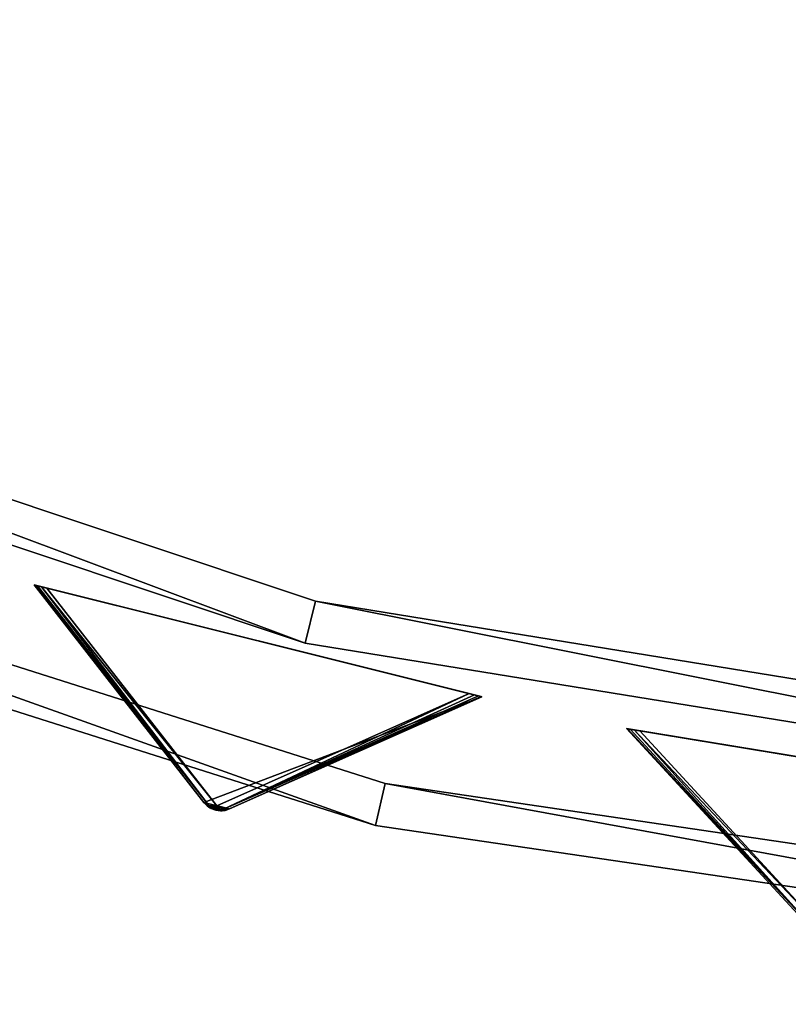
# Model space of a CAD drawing. Extents: x 1239 to 1951, y -365 to 347.
# Tile 19 of 98: x 1499 to 1535, y -363 to -317. Entities that reach past the tile are written whole.
import ezdxf

# ---------------------------------------------------------------- set-up
doc = ezdxf.new("R2010")
doc.units = 0
doc.header["$LTSCALE"] = 25.4
doc.layers.get('0').update_dxf_attribs({"color": 13, "linetype": 'CONTINUOUS'})

# ---------------------------------------------------------------- blocks, each defined once
blk = doc.blocks.new('GRUPUJ_10')
at = {"color": 0}
mesh = blk.add_polyface(dxfattribs=at)
corners = [(0, 334.731, 403.847), (1.997, 334.841, 403.847), (1.462, 391.844, 403.847), (7.718, 278.124, 403.847), (9.671, 278.553, 403.847), (24.417, 223.488, 403.847), (26.276, 224.224, 403.847), (49.663, 172.237, 403.847), (51.38, 173.263, 403.847), (82.804, 125.7, 403.847), (84.334, 126.988, 403.847), (122.98, 85.082, 403.847), (124.285, 86.599, 403.847), (145.389, 67.329, 403.847), (146.566, 68.945, 403.847), (169.152, 51.435, 403.847), (170.196, 53.141, 403.847), (220.124, 25.63, 403.847), (220.881, 27.482, 403.847), (274.575, 8.336, 403.847), (275.025, 10.285, 403.847), (331.094, 0, 403.847), (331.226, 1.996, 403.847), (388.22, 0.838, 403.847), (388.029, 2.829, 403.847), (443.963, 12.764, 403.847), (444.47, 10.83, 403.847), (497.579, 31.543, 403.847), (498.39, 29.714, 403.847), (547.489, 58.679, 403.847), (548.582, 57.004, 403.847), (592.399, 93.469, 403.847), (593.747, 91.992, 403.847), (631.147, 135.014, 403.847), (632.714, 133.772, 403.847), (662.728, 182.235, 403.847), (664.475, 181.261, 403.847), (686.326, 233.912, 403.847), (688.207, 233.23, 403.847), (701.329, 288.704, 403.847), (703.294, 288.333, 403.847), (707.348, 345.194, 403.847), (709.348, 345.143, 403.847), (3.451, 391.632, 403.847), (12.067, 447.982, 403.847), (13.996, 447.454, 403.847), (31.54, 501.693, 403.847), (33.36, 500.862, 403.847), (59.377, 551.584, 403.847), (61.039, 550.472, 403.847), (94.856, 596.363, 403.847), (96.318, 594.999, 403.847), (137.059, 634.872, 403.847), (138.283, 633.291, 403.847), (184.892, 666.112, 403.847), (185.847, 664.355, 403.847), (237.117, 689.274, 403.847), (237.778, 687.387, 403.847), (292.382, 703.759, 403.847), (292.732, 701.79, 403.847), (349.254, 709.192, 403.847), (349.284, 707.192, 403.847), (406.262, 705.431, 403.847), (405.97, 703.452, 403.847), (461.322, 690.668, 403.847), (461.927, 692.574, 403.847), (513.907, 669.17, 403.847), (514.81, 670.954, 403.847), (562.362, 639.515, 403.847), (563.54, 641.131, 403.847), (605.432, 602.471, 403.847), (606.854, 603.878, 403.847), (642.003, 558.999, 403.847), (643.632, 560.159, 403.847), (671.127, 510.222, 403.847), (672.921, 511.106, 403.847), (692.049, 457.406, 403.847), (693.962, 457.991, 403.847), (704.228, 401.918, 403.847), (706.21, 402.188, 403.847)]
mesh.append_faces([[corners[k] for k in face] for face in [(0, 1, 2), (1, 3, 4), (4, 5, 6), (6, 7, 8), (8, 9, 10), (10, 11, 12), (12, 13, 14), (14, 15, 16), (16, 17, 18), (18, 19, 20), (20, 21, 22), (22, 23, 24), (24, 23, 25), (25, 26, 27), (27, 28, 29), (29, 30, 31), (31, 32, 33), (33, 34, 35), (35, 36, 37), (37, 38, 39), (39, 40, 41), (2, 43, 44), (43, 2, 1), (44, 45, 46), (46, 47, 48), (48, 49, 50), (50, 51, 52), (52, 53, 54), (54, 55, 56), (56, 57, 58), (58, 59, 60), (60, 61, 62), (62, 64, 65), (65, 66, 67), (67, 68, 69), (69, 70, 71), (71, 72, 73), (73, 74, 75), (75, 76, 77), (77, 78, 79), (79, 41, 42)]], dxfattribs={"vtx0": -1, "vtx1": -1, "color": 0})
mesh.append_faces([[corners[k] for k in face] for face in [(1, 0, 3), (4, 3, 5), (6, 5, 7), (8, 7, 9), (10, 9, 11), (12, 11, 13), (14, 13, 15), (16, 15, 17), (18, 17, 19), (20, 19, 21), (22, 21, 23), (25, 23, 26), (27, 26, 28), (29, 28, 30), (31, 30, 32), (33, 32, 34), (35, 34, 36), (37, 36, 38), (39, 38, 40), (41, 40, 42), (44, 43, 45), (46, 45, 47), (48, 47, 49), (50, 49, 51), (52, 51, 53), (54, 53, 55), (56, 55, 57), (58, 57, 59), (60, 59, 61), (62, 61, 63), (62, 63, 64), (65, 64, 66), (67, 66, 68), (69, 68, 70), (71, 70, 72), (73, 72, 74), (75, 74, 76), (77, 76, 78), (79, 78, 41)]], dxfattribs={"vtx0": -1, "vtx2": -1, "color": 0})
mesh = blk.add_polyface(dxfattribs=at)
corners = [(1.462, 391.844, 383.847), (3.451, 391.632, 383.847), (1.997, 334.841, 383.847), (12.067, 447.982, 383.847), (13.996, 447.454, 383.847), (31.54, 501.693, 383.847), (33.36, 500.862, 383.847), (59.377, 551.584, 383.847), (61.039, 550.472, 383.847), (94.856, 596.363, 383.847), (96.318, 594.999, 383.847), (137.059, 634.872, 383.847), (138.283, 633.291, 383.847), (184.892, 666.112, 383.847), (185.847, 664.355, 383.847), (237.117, 689.274, 383.847), (237.778, 687.387, 383.847), (292.382, 703.759, 383.847), (292.732, 701.79, 383.847), (349.254, 709.192, 383.847), (349.284, 707.192, 383.847), (406.262, 705.431, 383.847), (405.97, 703.452, 383.847), (461.322, 690.668, 383.847), (461.927, 692.574, 383.847), (513.907, 669.17, 383.847), (514.81, 670.954, 383.847), (562.362, 639.515, 383.847), (563.54, 641.131, 383.847), (605.432, 602.471, 383.847), (606.854, 603.878, 383.847), (642.003, 558.999, 383.847), (643.632, 560.159, 383.847), (671.127, 510.222, 383.847), (672.921, 511.106, 383.847), (692.049, 457.406, 383.847), (693.962, 457.991, 383.847), (704.228, 401.918, 383.847), (706.21, 402.188, 383.847), (707.348, 345.194, 383.847), (709.348, 345.143, 383.847), (0, 334.731, 383.847), (7.718, 278.124, 383.847), (9.671, 278.553, 383.847), (24.417, 223.488, 383.847), (26.276, 224.224, 383.847), (49.663, 172.237, 383.847), (51.38, 173.263, 383.847), (82.804, 125.7, 383.847), (84.334, 126.988, 383.847), (122.98, 85.082, 383.847), (124.285, 86.599, 383.847), (145.389, 67.329, 383.847), (146.566, 68.945, 383.847), (169.152, 51.435, 383.847), (170.196, 53.141, 383.847), (220.124, 25.63, 383.847), (220.881, 27.482, 383.847), (274.575, 8.336, 383.847), (275.025, 10.285, 383.847), (331.094, 0, 383.847), (331.226, 1.996, 383.847), (388.22, 0.838, 383.847), (388.029, 2.829, 383.847), (443.963, 12.764, 383.847), (444.47, 10.83, 383.847), (497.579, 31.543, 383.847), (498.39, 29.714, 383.847), (547.489, 58.679, 383.847), (548.582, 57.004, 383.847), (592.399, 93.469, 383.847), (593.747, 91.992, 383.847), (631.147, 135.014, 383.847), (632.714, 133.772, 383.847), (662.728, 182.235, 383.847), (664.475, 181.261, 383.847), (686.326, 233.912, 383.847), (688.207, 233.23, 383.847), (701.329, 288.704, 383.847), (703.294, 288.333, 383.847)]
mesh.append_faces([[corners[k] for k in face] for face in [(1, 3, 4), (4, 5, 6), (6, 7, 8), (8, 9, 10), (10, 11, 12), (12, 13, 14), (14, 15, 16), (16, 17, 18), (18, 19, 20), (20, 21, 22), (22, 21, 23), (23, 24, 25), (25, 26, 27), (27, 28, 29), (29, 30, 31), (31, 32, 33), (33, 34, 35), (35, 36, 37), (37, 38, 39), (41, 2, 42), (42, 43, 44), (44, 45, 46), (46, 47, 48), (48, 49, 50), (50, 51, 52), (52, 53, 54), (54, 55, 56), (56, 57, 58), (58, 59, 60), (60, 61, 62), (62, 64, 65), (65, 66, 67), (67, 68, 69), (69, 70, 71), (71, 72, 73), (73, 74, 75), (75, 76, 77), (77, 78, 79), (79, 39, 40)]], dxfattribs={"vtx0": -1, "vtx1": -1, "color": 0})
mesh.append_faces([[corners[k] for k in face] for face in [(0, 1, 2), (1, 0, 3), (4, 3, 5), (6, 5, 7), (8, 7, 9), (10, 9, 11), (12, 11, 13), (14, 13, 15), (16, 15, 17), (18, 17, 19), (20, 19, 21), (23, 21, 24), (25, 24, 26), (27, 26, 28), (29, 28, 30), (31, 30, 32), (33, 32, 34), (35, 34, 36), (37, 36, 38), (39, 38, 40), (2, 41, 0), (42, 2, 43), (44, 43, 45), (46, 45, 47), (48, 47, 49), (50, 49, 51), (52, 51, 53), (54, 53, 55), (56, 55, 57), (58, 57, 59), (60, 59, 61), (62, 61, 63), (62, 63, 64), (65, 64, 66), (67, 66, 68), (69, 68, 70), (71, 70, 72), (73, 72, 74), (75, 74, 76), (77, 76, 78), (79, 78, 39)]], dxfattribs={"vtx0": -1, "vtx2": -1, "color": 0})
mesh = blk.add_polyface(dxfattribs=at)
corners = [(13.987, 284.721, 390.847), (9.244, 340.318, 390.847), (7.246, 340.238, 390.847), (15.946, 285.121, 390.847), (29.546, 231.005, 390.847), (31.416, 231.714, 390.847), (53.52, 180.48, 390.847), (55.252, 181.48, 390.847), (85.289, 134.455, 390.847), (86.838, 135.72, 390.847), (124.029, 94.122, 390.847), (125.355, 95.62, 390.847), (168.737, 60.526, 390.847), (169.806, 62.217, 390.847), (218.256, 34.537, 390.847), (219.04, 36.377, 390.847), (271.302, 16.828, 390.847), (271.781, 18.77, 390.847), (326.502, 7.857, 390.847), (326.663, 9.85, 390.847), (354.464, 6.73, 390.847), (354.464, 8.73, 390.847), (382.426, 7.857, 390.847), (382.265, 9.85, 390.847), (437.148, 18.77, 390.847), (437.626, 16.828, 390.847), (489.889, 36.377, 390.847), (490.672, 34.537, 390.847), (539.122, 62.217, 390.847), (540.191, 60.526, 390.847), (583.573, 95.62, 390.847), (584.899, 94.122, 390.847), (622.09, 135.72, 390.847), (623.639, 134.455, 390.847), (653.676, 181.48, 390.847), (655.408, 180.48, 390.847), (677.512, 231.714, 390.847), (679.382, 231.005, 390.847), (692.982, 285.121, 390.847), (694.941, 284.721, 390.847), (699.684, 340.318, 390.847), (701.682, 340.238, 390.847), (9.498, 396.116, 390.847), (11.483, 395.875, 390.847), (20.684, 450.911, 390.847), (22.605, 450.354, 390.847), (40.515, 503.201, 390.847), (42.322, 502.343, 390.847), (68.477, 551.632, 390.847), (70.123, 550.496, 390.847), (103.846, 594.952, 390.847), (105.289, 593.566, 390.847), (145.706, 632.036, 390.847), (146.908, 630.437, 390.847), (192.973, 661.926, 390.847), (193.902, 660.155, 390.847), (244.422, 683.846, 390.847), (245.055, 681.949, 390.847), (298.721, 697.23, 390.847), (299.042, 695.256, 390.847), (354.464, 701.73, 390.847), (354.464, 699.73, 390.847), (409.886, 695.256, 390.847), (410.207, 697.23, 390.847), (463.873, 681.949, 390.847), (464.506, 683.846, 390.847), (515.026, 660.155, 390.847), (515.955, 661.926, 390.847), (562.021, 630.437, 390.847), (563.222, 632.036, 390.847), (603.64, 593.566, 390.847), (605.082, 594.952, 390.847), (638.805, 550.496, 390.847), (640.451, 551.632, 390.847), (666.606, 502.343, 390.847), (668.413, 503.201, 390.847), (686.323, 450.354, 390.847), (688.244, 450.911, 390.847), (697.445, 395.875, 390.847), (699.43, 396.116, 390.847)]
mesh.append_faces([[corners[k] for k in face] for face in [(0, 1, 2), (1, 0, 3), (3, 4, 5), (5, 6, 7), (7, 8, 9), (9, 10, 11), (11, 12, 13), (13, 14, 15), (15, 16, 17), (17, 18, 19), (19, 20, 21), (21, 22, 23), (23, 22, 24), (24, 25, 26), (26, 27, 28), (28, 29, 30), (30, 31, 32), (32, 33, 34), (34, 35, 36), (36, 37, 38), (38, 39, 40), (42, 43, 44), (44, 45, 46), (46, 47, 48), (48, 49, 50), (50, 51, 52), (52, 53, 54), (54, 55, 56), (56, 57, 58), (58, 59, 60), (60, 62, 63), (63, 64, 65), (65, 66, 67), (67, 68, 69), (69, 70, 71), (71, 72, 73), (73, 74, 75), (75, 76, 77), (77, 78, 79), (79, 40, 41)]], dxfattribs={"vtx0": -1, "vtx1": -1, "color": 0})
mesh.append_faces([[corners[k] for k in face] for face in [(3, 0, 4), (5, 4, 6), (7, 6, 8), (9, 8, 10), (11, 10, 12), (13, 12, 14), (15, 14, 16), (17, 16, 18), (19, 18, 20), (21, 20, 22), (24, 22, 25), (26, 25, 27), (28, 27, 29), (30, 29, 31), (32, 31, 33), (34, 33, 35), (36, 35, 37), (38, 37, 39), (40, 39, 41), (1, 42, 2), (42, 1, 43), (44, 43, 45), (46, 45, 47), (48, 47, 49), (50, 49, 51), (52, 51, 53), (54, 53, 55), (56, 55, 57), (58, 57, 59), (60, 59, 61), (60, 61, 62), (63, 62, 64), (65, 64, 66), (67, 66, 68), (69, 68, 70), (71, 70, 72), (73, 72, 74), (75, 74, 76), (77, 76, 78), (79, 78, 40)]], dxfattribs={"vtx0": -1, "vtx2": -1, "color": 0})
mesh = blk.add_polyface(dxfattribs=at)
corners = [(9.498, 396.116, 383.847), (9.244, 340.318, 383.847), (7.246, 340.238, 383.847), (11.483, 395.875, 383.847), (20.684, 450.911, 383.847), (22.605, 450.354, 383.847), (40.515, 503.201, 383.847), (42.322, 502.343, 383.847), (68.477, 551.632, 383.847), (70.123, 550.496, 383.847), (103.846, 594.952, 383.847), (105.289, 593.566, 383.847), (145.706, 632.036, 383.847), (146.908, 630.437, 383.847), (192.973, 661.926, 383.847), (193.902, 660.155, 383.847), (244.422, 683.846, 383.847), (245.055, 681.949, 383.847), (298.721, 697.23, 383.847), (299.042, 695.256, 383.847), (354.464, 701.73, 383.847), (354.464, 699.73, 383.847), (410.207, 697.23, 383.847), (409.886, 695.256, 383.847), (463.873, 681.949, 383.847), (464.506, 683.846, 383.847), (515.026, 660.155, 383.847), (515.955, 661.926, 383.847), (562.021, 630.437, 383.847), (563.222, 632.036, 383.847), (603.64, 593.566, 383.847), (605.082, 594.952, 383.847), (638.805, 550.496, 383.847), (640.451, 551.632, 383.847), (666.606, 502.343, 383.847), (668.413, 503.201, 383.847), (686.323, 450.354, 383.847), (688.244, 450.911, 383.847), (697.445, 395.875, 383.847), (699.43, 396.116, 383.847), (699.684, 340.318, 383.847), (701.682, 340.238, 383.847), (13.987, 284.721, 383.847), (15.946, 285.121, 383.847), (29.546, 231.005, 383.847), (31.416, 231.714, 383.847), (53.52, 180.48, 383.847), (55.252, 181.48, 383.847), (85.289, 134.455, 383.847), (86.838, 135.72, 383.847), (124.029, 94.122, 383.847), (125.355, 95.62, 383.847), (168.737, 60.526, 383.847), (169.806, 62.217, 383.847), (218.256, 34.537, 383.847), (219.04, 36.377, 383.847), (271.302, 16.828, 383.847), (271.781, 18.77, 383.847), (326.502, 7.857, 383.847), (326.663, 9.85, 383.847), (354.464, 6.73, 383.847), (354.464, 8.73, 383.847), (382.265, 9.85, 383.847), (382.426, 7.857, 383.847), (437.148, 18.77, 383.847), (437.626, 16.828, 383.847), (489.889, 36.377, 383.847), (490.672, 34.537, 383.847), (539.122, 62.217, 383.847), (540.191, 60.526, 383.847), (583.573, 95.62, 383.847), (584.899, 94.122, 383.847), (622.09, 135.72, 383.847), (623.639, 134.455, 383.847), (653.676, 181.48, 383.847), (655.408, 180.48, 383.847), (677.512, 231.714, 383.847), (679.382, 231.005, 383.847), (692.982, 285.121, 383.847), (694.941, 284.721, 383.847)]
mesh.append_faces([[corners[k] for k in face] for face in [(0, 1, 2), (1, 0, 3), (3, 4, 5), (5, 6, 7), (7, 8, 9), (9, 10, 11), (11, 12, 13), (13, 14, 15), (15, 16, 17), (17, 18, 19), (19, 20, 21), (21, 22, 23), (23, 22, 24), (24, 25, 26), (26, 27, 28), (28, 29, 30), (30, 31, 32), (32, 33, 34), (34, 35, 36), (36, 37, 38), (38, 39, 40), (42, 43, 44), (44, 45, 46), (46, 47, 48), (48, 49, 50), (50, 51, 52), (52, 53, 54), (54, 55, 56), (56, 57, 58), (58, 59, 60), (60, 62, 63), (63, 64, 65), (65, 66, 67), (67, 68, 69), (69, 70, 71), (71, 72, 73), (73, 74, 75), (75, 76, 77), (77, 78, 79), (79, 40, 41)]], dxfattribs={"vtx0": -1, "vtx1": -1, "color": 0})
mesh.append_faces([[corners[k] for k in face] for face in [(3, 0, 4), (5, 4, 6), (7, 6, 8), (9, 8, 10), (11, 10, 12), (13, 12, 14), (15, 14, 16), (17, 16, 18), (19, 18, 20), (21, 20, 22), (24, 22, 25), (26, 25, 27), (28, 27, 29), (30, 29, 31), (32, 31, 33), (34, 33, 35), (36, 35, 37), (38, 37, 39), (40, 39, 41), (1, 42, 2), (42, 1, 43), (44, 43, 45), (46, 45, 47), (48, 47, 49), (50, 49, 51), (52, 51, 53), (54, 53, 55), (56, 55, 57), (58, 57, 59), (60, 59, 61), (60, 61, 62), (63, 62, 64), (65, 64, 66), (67, 66, 68), (69, 68, 70), (71, 70, 72), (73, 72, 74), (75, 74, 76), (77, 76, 78), (79, 78, 40)]], dxfattribs={"vtx0": -1, "vtx2": -1, "color": 0})
mesh = blk.add_polyface(dxfattribs=at)
corners = [(219.04, 36.377, 390.847), (271.781, 18.77, 383.847), (219.04, 36.377, 383.847), (271.781, 18.77, 390.847)]
mesh.append_faces([[corners[k] for k in face] for face in [(0, 1, 2), (1, 0, 3)]], dxfattribs={"vtx0": -1, "color": 0})
mesh = blk.add_polyface(dxfattribs=at)
corners = [(271.302, 16.828, 390.847), (218.256, 34.537, 383.847), (271.302, 16.828, 383.847), (218.256, 34.537, 390.847)]
mesh.append_faces([[corners[k] for k in face] for face in [(0, 1, 2), (1, 0, 3)]], dxfattribs={"vtx0": -1, "color": 0})
mesh = blk.add_polyface(dxfattribs=at)
corners = [(220.881, 27.482, 403.847), (275.025, 10.285, 383.847), (220.881, 27.482, 383.847), (275.025, 10.285, 403.847)]
mesh.append_faces([[corners[k] for k in face] for face in [(0, 1, 2), (1, 0, 3)]], dxfattribs={"vtx0": -1, "color": 0})
mesh = blk.add_polyface(dxfattribs=at)
corners = [(274.575, 8.336, 403.847), (220.124, 25.63, 383.847), (274.575, 8.336, 383.847), (220.124, 25.63, 403.847)]
mesh.append_faces([[corners[k] for k in face] for face in [(0, 1, 2), (1, 0, 3)]], dxfattribs={"vtx0": -1, "color": 0})
mesh = blk.add_polyface(dxfattribs=at)
corners = [(271.781, 18.77, 390.847), (326.663, 9.85, 383.847), (271.781, 18.77, 383.847), (326.663, 9.85, 390.847)]
mesh.append_faces([[corners[k] for k in face] for face in [(0, 1, 2), (1, 0, 3)]], dxfattribs={"vtx0": -1, "color": 0})
mesh = blk.add_polyface(dxfattribs=at)
corners = [(326.502, 7.857, 390.847), (271.302, 16.828, 383.847), (326.502, 7.857, 383.847), (271.302, 16.828, 390.847)]
mesh.append_faces([[corners[k] for k in face] for face in [(0, 1, 2), (1, 0, 3)]], dxfattribs={"vtx0": -1, "color": 0})
mesh = blk.add_polyface(dxfattribs=at)
corners = [(275.025, 10.285, 403.847), (331.226, 1.996, 383.847), (275.025, 10.285, 383.847), (331.226, 1.996, 403.847)]
mesh.append_faces([[corners[k] for k in face] for face in [(0, 1, 2), (1, 0, 3)]], dxfattribs={"vtx0": -1, "color": 0})
mesh = blk.add_polyface(dxfattribs=at)
corners = [(331.094, 0, 403.847), (274.575, 8.336, 383.847), (331.094, 0, 383.847), (274.575, 8.336, 403.847)]
mesh.append_faces([[corners[k] for k in face] for face in [(0, 1, 2), (1, 0, 3)]], dxfattribs={"vtx0": -1, "color": 0})
blk = doc.blocks.new('GRUPUJ_12')
at = {"color": 254}
mesh = blk.add_polyface(dxfattribs=at)
corners = [(268.895, 10.845, 384.625), (268.469, 10.951, 384.625), (268.676, 10.875, 384.594), (269.114, 10.864, 384.717), (268.284, 11.072, 384.717), (269.325, 10.931, 384.866), (268.13, 11.229, 384.866), (281.076, 16.157, 395), (260.217, 21.367, 395)]
mesh.append_faces([[corners[k] for k in face] for face in [(0, 1, 2), (6, 7, 8)]], dxfattribs={"vtx0": -1, "color": 254})
mesh.append_faces([[corners[k] for k in face] for face in [(1, 3, 4), (4, 5, 6)]], dxfattribs={"vtx0": -1, "vtx1": -1, "color": 254})
mesh.append_faces([[corners[k] for k in face] for face in [(1, 0, 3), (4, 3, 5), (6, 5, 7)]], dxfattribs={"vtx0": -1, "vtx2": -1, "color": 254})
mesh = blk.add_polyface(dxfattribs=at)
corners = [(260.217, 21.367, 395), (268.13, 11.229, 255.75), (268.13, 11.229, 384.866), (260.217, 21.367, 245.616)]
mesh.append_faces([[corners[k] for k in face] for face in [(0, 1, 2), (1, 0, 3)]], dxfattribs={"vtx0": -1, "color": 254})
mesh = blk.add_polyface(dxfattribs=at)
corners = [(268.13, 11.229, 255.75), (260.217, 21.367, 245.616), (268.373, 11.079, 255.41)]
mesh.append_faces([[corners[k] for k in face] for face in [(0, 1, 2)]], dxfattribs={"color": 254})
mesh = blk.add_polyface(dxfattribs=at)
corners = [(260.217, 21.367, 245.616), (260.257, 21.357, 245.357), (268.373, 11.079, 255.41)]
mesh.append_faces([[corners[k] for k in face] for face in [(0, 1, 2)]], dxfattribs={"color": 254})
mesh = blk.add_polyface(dxfattribs=at)
corners = [(260.563, 21.281, 245.041), (280.479, 16.306, 245), (260.814, 21.218, 245), (280.73, 16.243, 245.041), (260.374, 21.328, 245.162), (280.919, 16.196, 245.162), (260.257, 21.357, 245.357), (281.036, 16.167, 245.357), (260.217, 21.367, 245.616), (281.076, 16.157, 245.616), (260.217, 21.367, 395), (281.076, 16.157, 395)]
mesh.append_faces([[corners[k] for k in face] for face in [(0, 1, 2), (9, 10, 11)]], dxfattribs={"vtx0": -1, "color": 254})
mesh.append_faces([[corners[k] for k in face] for face in [(1, 0, 3), (3, 4, 5), (5, 6, 7), (7, 8, 9)]], dxfattribs={"vtx0": -1, "vtx1": -1, "color": 254})
mesh.append_faces([[corners[k] for k in face] for face in [(3, 0, 4), (5, 4, 6), (7, 6, 8), (9, 8, 10)]], dxfattribs={"vtx0": -1, "vtx2": -1, "color": 254})
mesh = blk.add_polyface(dxfattribs=at)
corners = [(268.373, 11.079, 255.41), (260.257, 21.357, 245.357), (260.374, 21.328, 245.162)]
mesh.append_faces([[corners[k] for k in face] for face in [(0, 1, 2)]], dxfattribs={"color": 254})
mesh = blk.add_polyface(dxfattribs=at)
corners = [(268.373, 11.079, 255.41), (260.374, 21.328, 245.162), (260.563, 21.281, 245.041)]
mesh.append_faces([[corners[k] for k in face] for face in [(0, 1, 2)]], dxfattribs={"color": 254})
mesh = blk.add_polyface(dxfattribs=at)
corners = [(268.373, 11.079, 255.41), (260.563, 21.281, 245.041), (268.727, 11.08, 255.134)]
mesh.append_faces([[corners[k] for k in face] for face in [(0, 1, 2)]], dxfattribs={"color": 254})
mesh = blk.add_polyface(dxfattribs=at)
corners = [(268.727, 11.08, 255.134), (260.563, 21.281, 245.041), (260.814, 21.218, 245)]
mesh.append_faces([[corners[k] for k in face] for face in [(0, 1, 2)]], dxfattribs={"color": 254})
mesh = blk.add_polyface(dxfattribs=at)
corners = [(268.727, 11.08, 255.134), (260.814, 21.218, 245), (280.479, 16.306, 245)]
mesh.append_faces([[corners[k] for k in face] for face in [(0, 1, 2)]], dxfattribs={"color": 254})
mesh = blk.add_polyface(dxfattribs=at)
corners = [(269.04, 10.912, 255.41), (268.727, 11.08, 255.134), (280.479, 16.306, 245)]
mesh.append_faces([[corners[k] for k in face] for face in [(0, 1, 2)]], dxfattribs={"color": 254})
mesh = blk.add_polyface(dxfattribs=at)
corners = [(269.04, 10.912, 255.41), (280.479, 16.306, 245), (280.73, 16.243, 245.041)]
mesh.append_faces([[corners[k] for k in face] for face in [(0, 1, 2)]], dxfattribs={"color": 254})
mesh = blk.add_polyface(dxfattribs=at)
corners = [(269.04, 10.912, 255.41), (280.73, 16.243, 245.041), (280.919, 16.196, 245.162)]
mesh.append_faces([[corners[k] for k in face] for face in [(0, 1, 2)]], dxfattribs={"color": 254})
mesh = blk.add_polyface(dxfattribs=at)
corners = [(269.04, 10.912, 255.41), (280.919, 16.196, 245.162), (281.036, 16.167, 245.357)]
mesh.append_faces([[corners[k] for k in face] for face in [(0, 1, 2)]], dxfattribs={"color": 254})
mesh = blk.add_polyface(dxfattribs=at)
corners = [(269.325, 10.931, 255.75), (269.04, 10.912, 255.41), (281.036, 16.167, 245.357)]
mesh.append_faces([[corners[k] for k in face] for face in [(0, 1, 2)]], dxfattribs={"color": 254})
mesh = blk.add_polyface(dxfattribs=at)
corners = [(269.325, 10.931, 255.75), (281.036, 16.167, 245.357), (281.076, 16.157, 245.616)]
mesh.append_faces([[corners[k] for k in face] for face in [(0, 1, 2)]], dxfattribs={"color": 254})
mesh = blk.add_polyface(dxfattribs=at)
corners = [(281.076, 16.157, 395), (269.325, 10.931, 255.75), (281.076, 16.157, 245.616), (269.325, 10.931, 384.866)]
mesh.append_faces([[corners[k] for k in face] for face in [(0, 1, 2), (1, 0, 3)]], dxfattribs={"vtx0": -1, "color": 254})
mesh = blk.add_polyface(dxfattribs=at)
corners = [(297.323, 4.893, 384.625), (296.89, 4.964, 384.625), (297.102, 4.905, 384.594), (297.54, 4.93, 384.717), (296.696, 5.069, 384.717), (297.744, 5.014, 384.866), (296.529, 5.214, 384.866), (309.03, 11.18, 395), (287.816, 14.673, 395)]
mesh.append_faces([[corners[k] for k in face] for face in [(0, 1, 2), (6, 7, 8)]], dxfattribs={"vtx0": -1, "color": 254})
mesh.append_faces([[corners[k] for k in face] for face in [(1, 3, 4), (4, 5, 6)]], dxfattribs={"vtx0": -1, "vtx1": -1, "color": 254})
mesh.append_faces([[corners[k] for k in face] for face in [(1, 0, 3), (4, 3, 5), (6, 5, 7)]], dxfattribs={"vtx0": -1, "vtx2": -1, "color": 254})
mesh = blk.add_polyface(dxfattribs=at)
corners = [(288.168, 14.615, 245.041), (308.423, 11.28, 245), (288.424, 14.573, 245), (308.678, 11.238, 245.041), (287.976, 14.647, 245.162), (308.871, 11.206, 245.162), (287.857, 14.667, 245.357), (308.99, 11.187, 245.357), (287.816, 14.673, 245.616), (309.03, 11.18, 245.616), (287.816, 14.673, 395), (309.03, 11.18, 395)]
mesh.append_faces([[corners[k] for k in face] for face in [(0, 1, 2), (9, 10, 11)]], dxfattribs={"vtx0": -1, "color": 254})
mesh.append_faces([[corners[k] for k in face] for face in [(1, 0, 3), (3, 4, 5), (5, 6, 7), (7, 8, 9)]], dxfattribs={"vtx0": -1, "vtx1": -1, "color": 254})
mesh.append_faces([[corners[k] for k in face] for face in [(3, 0, 4), (5, 4, 6), (7, 6, 8), (9, 8, 10)]], dxfattribs={"vtx0": -1, "vtx2": -1, "color": 254})
mesh = blk.add_polyface(dxfattribs=at)
corners = [(287.816, 14.673, 395), (296.529, 5.214, 255.75), (296.529, 5.214, 384.866), (287.816, 14.673, 245.616)]
mesh.append_faces([[corners[k] for k in face] for face in [(0, 1, 2), (1, 0, 3)]], dxfattribs={"vtx0": -1, "color": 254})
mesh = blk.add_polyface(dxfattribs=at)
corners = [(296.529, 5.214, 255.75), (287.816, 14.673, 245.616), (296.783, 5.084, 255.41)]
mesh.append_faces([[corners[k] for k in face] for face in [(0, 1, 2)]], dxfattribs={"color": 254})
mesh = blk.add_polyface(dxfattribs=at)
corners = [(296.783, 5.084, 255.41), (287.816, 14.673, 245.616), (287.857, 14.667, 245.357)]
mesh.append_faces([[corners[k] for k in face] for face in [(0, 1, 2)]], dxfattribs={"color": 254})
mesh = blk.add_polyface(dxfattribs=at)
corners = [(296.783, 5.084, 255.41), (287.857, 14.667, 245.357), (287.976, 14.647, 245.162)]
mesh.append_faces([[corners[k] for k in face] for face in [(0, 1, 2)]], dxfattribs={"color": 254})
mesh = blk.add_polyface(dxfattribs=at)
corners = [(296.783, 5.084, 255.41), (287.976, 14.647, 245.162), (288.168, 14.615, 245.041)]
mesh.append_faces([[corners[k] for k in face] for face in [(0, 1, 2)]], dxfattribs={"color": 254})
mesh = blk.add_polyface(dxfattribs=at)
corners = [(296.783, 5.084, 255.41), (288.168, 14.615, 245.041), (297.137, 5.114, 255.134)]
mesh.append_faces([[corners[k] for k in face] for face in [(0, 1, 2)]], dxfattribs={"color": 254})
mesh = blk.add_polyface(dxfattribs=at)
corners = [(297.137, 5.114, 255.134), (288.168, 14.615, 245.041), (288.424, 14.573, 245)]
mesh.append_faces([[corners[k] for k in face] for face in [(0, 1, 2)]], dxfattribs={"color": 254})
mesh = blk.add_polyface(dxfattribs=at)
corners = [(297.137, 5.114, 255.134), (288.424, 14.573, 245), (308.423, 11.28, 245)]
mesh.append_faces([[corners[k] for k in face] for face in [(0, 1, 2)]], dxfattribs={"color": 254})
mesh = blk.add_polyface(dxfattribs=at)
corners = [(268.13, 11.229, 255.75), (268.373, 11.079, 255.41), (268.502, 10.968, 255.507)]
mesh.append_faces([[corners[k] for k in face] for face in [(0, 1, 2)]], dxfattribs={"color": 254})
mesh = blk.add_polyface(dxfattribs=at)
corners = [(268.284, 11.072, 384.717), (268.13, 11.229, 255.75), (268.403, 10.987, 255.75)]
mesh.append_faces([[corners[k] for k in face] for face in [(0, 1, 2)]], dxfattribs={"color": 254})
mesh = blk.add_polyface(dxfattribs=at)
corners = [(268.13, 11.229, 255.75), (268.502, 10.968, 255.507), (268.403, 10.987, 255.75)]
mesh.append_faces([[corners[k] for k in face] for face in [(0, 1, 2)]], dxfattribs={"color": 254})
mesh = blk.add_polyface(dxfattribs=at)
corners = [(268.13, 11.229, 255.75), (268.284, 11.072, 384.717), (268.13, 11.229, 384.866)]
mesh.append_faces([[corners[k] for k in face] for face in [(0, 1, 2)]], dxfattribs={"color": 254})
mesh = blk.add_polyface(dxfattribs=at)
corners = [(268.284, 11.072, 384.717), (268.403, 10.987, 255.75), (268.469, 10.951, 384.625)]
mesh.append_faces([[corners[k] for k in face] for face in [(0, 1, 2)]], dxfattribs={"color": 254})
mesh = blk.add_polyface(dxfattribs=at)
corners = [(268.502, 10.968, 255.507), (268.373, 11.079, 255.41), (268.727, 11.08, 255.134)]
mesh.append_faces([[corners[k] for k in face] for face in [(0, 1, 2)]], dxfattribs={"color": 254})
mesh = blk.add_polyface(dxfattribs=at)
corners = [(268.681, 10.896, 255.541), (268.502, 10.968, 255.507), (268.727, 11.08, 255.134)]
mesh.append_faces([[corners[k] for k in face] for face in [(0, 1, 2)]], dxfattribs={"color": 254})
mesh = blk.add_polyface(dxfattribs=at)
corners = [(268.681, 10.896, 255.541), (268.727, 11.08, 255.134), (268.873, 10.876, 255.507)]
mesh.append_faces([[corners[k] for k in face] for face in [(0, 1, 2)]], dxfattribs={"color": 254})
mesh = blk.add_polyface(dxfattribs=at)
corners = [(268.873, 10.876, 255.507), (268.727, 11.08, 255.134), (269.04, 10.912, 255.41)]
mesh.append_faces([[corners[k] for k in face] for face in [(0, 1, 2)]], dxfattribs={"color": 254})
mesh = blk.add_polyface(dxfattribs=at)
corners = [(268.469, 10.951, 384.625), (268.403, 10.987, 255.75), (268.469, 10.951, 255.75)]
mesh.append_faces([[corners[k] for k in face] for face in [(0, 1, 2)]], dxfattribs={"color": 254})
mesh = blk.add_polyface(dxfattribs=at)
corners = [(268.403, 10.987, 255.75), (268.502, 10.968, 255.507), (268.469, 10.951, 255.75)]
mesh.append_faces([[corners[k] for k in face] for face in [(0, 1, 2)]], dxfattribs={"color": 254})
mesh = blk.add_polyface(dxfattribs=at)
corners = [(268.469, 10.951, 255.75), (268.502, 10.968, 255.507), (268.895, 10.845, 255.75)]
mesh.append_faces([[corners[k] for k in face] for face in [(0, 1, 2)]], dxfattribs={"color": 254})
mesh = blk.add_polyface(dxfattribs=at)
corners = [(268.895, 10.845, 384.625), (268.676, 10.875, 384.594), (268.469, 10.951, 255.75)]
mesh.append_faces([[corners[k] for k in face] for face in [(0, 1, 2)]], dxfattribs={"color": 254})
mesh = blk.add_polyface(dxfattribs=at)
corners = [(268.895, 10.845, 384.625), (268.469, 10.951, 255.75), (268.895, 10.845, 255.75)]
mesh.append_faces([[corners[k] for k in face] for face in [(0, 1, 2)]], dxfattribs={"color": 254})
mesh = blk.add_polyface(dxfattribs=at)
corners = [(268.469, 10.951, 384.625), (268.469, 10.951, 255.75), (268.676, 10.875, 384.594)]
mesh.append_faces([[corners[k] for k in face] for face in [(0, 1, 2)]], dxfattribs={"color": 254})
mesh = blk.add_polyface(dxfattribs=at)
corners = [(268.895, 10.845, 255.75), (268.502, 10.968, 255.507), (268.681, 10.896, 255.541)]
mesh.append_faces([[corners[k] for k in face] for face in [(0, 1, 2)]], dxfattribs={"color": 254})
mesh = blk.add_polyface(dxfattribs=at)
corners = [(268.895, 10.845, 255.75), (268.681, 10.896, 255.541), (268.873, 10.876, 255.507)]
mesh.append_faces([[corners[k] for k in face] for face in [(0, 1, 2)]], dxfattribs={"color": 254})
mesh = blk.add_polyface(dxfattribs=at)
corners = [(268.97, 10.846, 255.75), (268.873, 10.876, 255.507), (269.04, 10.912, 255.41)]
mesh.append_faces([[corners[k] for k in face] for face in [(0, 1, 2)]], dxfattribs={"color": 254})
mesh = blk.add_polyface(dxfattribs=at)
corners = [(268.895, 10.845, 255.75), (268.873, 10.876, 255.507), (268.97, 10.846, 255.75)]
mesh.append_faces([[corners[k] for k in face] for face in [(0, 1, 2)]], dxfattribs={"color": 254})
mesh = blk.add_polyface(dxfattribs=at)
corners = [(269.325, 10.931, 384.866), (269.114, 10.864, 384.717), (268.895, 10.845, 255.75)]
mesh.append_faces([[corners[k] for k in face] for face in [(0, 1, 2)]], dxfattribs={"color": 254})
mesh = blk.add_polyface(dxfattribs=at)
corners = [(269.325, 10.931, 384.866), (268.895, 10.845, 255.75), (268.97, 10.846, 255.75)]
mesh.append_faces([[corners[k] for k in face] for face in [(0, 1, 2)]], dxfattribs={"color": 254})
mesh = blk.add_polyface(dxfattribs=at)
corners = [(269.114, 10.864, 384.717), (268.895, 10.845, 384.625), (268.895, 10.845, 255.75)]
mesh.append_faces([[corners[k] for k in face] for face in [(0, 1, 2)]], dxfattribs={"color": 254})
mesh = blk.add_polyface(dxfattribs=at)
corners = [(268.97, 10.846, 255.75), (269.04, 10.912, 255.41), (269.325, 10.931, 255.75)]
mesh.append_faces([[corners[k] for k in face] for face in [(0, 1, 2)]], dxfattribs={"color": 254})
mesh = blk.add_polyface(dxfattribs=at)
corners = [(269.325, 10.931, 384.866), (268.97, 10.846, 255.75), (269.325, 10.931, 255.75)]
mesh.append_faces([[corners[k] for k in face] for face in [(0, 1, 2)]], dxfattribs={"color": 254})
blk = doc.blocks.new('CRISTAL-L-7631-7630_STL_1')
at = {"color": 0}
blk.add_blockref('GRUPUJ_12', (144.99, -356.06, 144.219), dxfattribs=at)
at = {"color": 250}
blk.add_blockref('GRUPUJ_10', (146.534, -354.23, 165.372), dxfattribs=at)
blk = doc.blocks.new('GRUPUJ_16')
at = {"color": 0}
blk.add_blockref('CRISTAL-L-7631-7630_STL_1', (-144.99, 356.06, -7.219), dxfattribs=at)
blk = doc.blocks.new('GRUPUJ_5')
at = {"color": 0}
blk.add_blockref('GRUPUJ_16', (0, 0), dxfattribs=at)

msp = doc.modelspace()

# ---------------------------------------------------------------- block references
at = {"color": 0}
msp.add_blockref('GRUPUJ_5', (1239.459, -364.849), dxfattribs=at)

doc.saveas('drawing.dxf')
